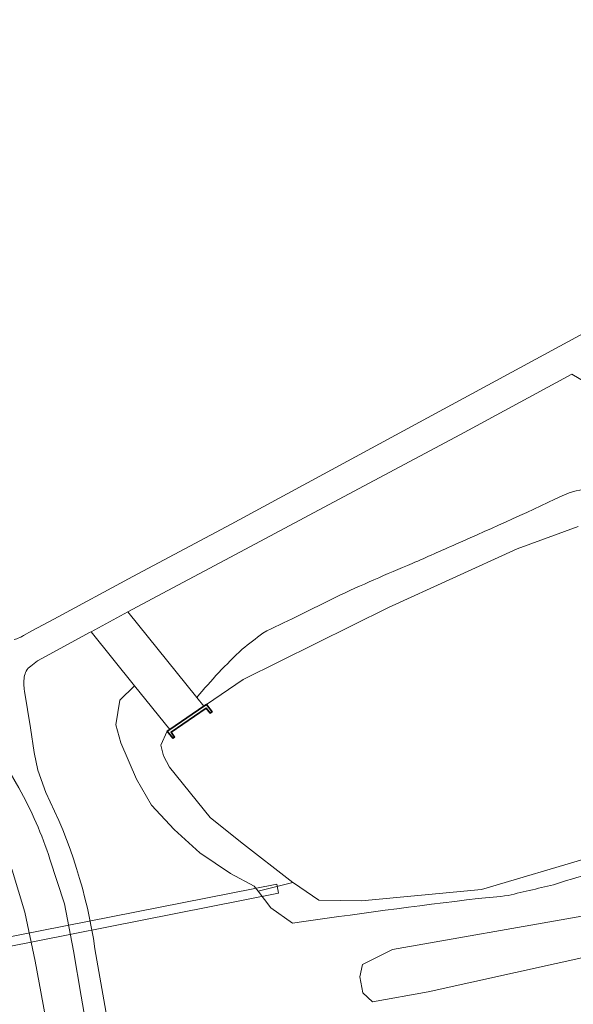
# Model space of a CAD drawing. Header units: metres. Extents: x 237319 to 238937, y 510065 to 511489.
# Tile 9 of 176: x 237863 to 237911, y 510631 to 510716. Entities that reach past the tile are written whole.
import ezdxf

# ---------------------------------------------------------------- set-up
doc = ezdxf.new("R2010")
doc.units = ezdxf.units.M
for name, color, linetype, lineweight in [('B-WE-FV-GELEIDING_WILDRASTER-G', 252, 'Continuous', 18), ('B-WE-GK-KADEMUUR-GV', 252, 'Continuous', 35), ('B-WE-GR-BEPLANTING_CULTUUR_HEESTERS-GV', 252, 'Continuous', 18), ('B-WE-KW-KUNSTWERK_DUIKER-GV', 252, 'Continuous', 18), ('B-WE-OG-TERREIN_BEGROEID-GV', 252, 'Continuous', 18), ('B-WE-OG-TERREIN_OEVER-GV', 252, 'Continuous', 18), ('B-WE-OG-WATER_SLOOT-GV', 252, 'Continuous', 18), ('B-WE-VH-GESLOTENVERHARDING-GV', 252, 'Continuous', 18), ('B-WE-VH-HALFVERHARDING-GV', 252, 'Continuous', 18)]:
    doc.layers.add(name, color=color, linetype=linetype, lineweight=lineweight)

# ---------------------------------------------------------------- blocks, each defined once
blk = doc.blocks.new('bgt-2025')
at = {"layer": 'B-WE-GK-KADEMUUR-GV', "flags": 128}
blk.add_lwpolyline([(237879.592, 510656.651), (237879.369, 510656.5), (237876.424, 510654.5), (237876.202, 510654.349), (237876.69, 510653.741), (237876.834, 510653.833), (237876.531, 510654.27), (237879.557, 510656.34), (237879.895, 510655.898), (237880.061, 510656.016)], close=True, dxfattribs=at)
at = {"layer": 'B-WE-GR-BEPLANTING_CULTUUR_HEESTERS-GV', "flags": 128}
blk.add_lwpolyline([(237895.629, 510635.538), (237893.026, 510634.253), (237892.795, 510633.199), (237893.059, 510631.816), (237893.883, 510631.026), (237898.692, 510631.882), (237917.24, 510635.999), (237930.073, 510638.969), (237930.896, 510639.957), (237930.929, 510641.241), (237929.051, 510641.735), (237911.624, 510638.343)], close=True, dxfattribs=at)
at = {"layer": 'B-WE-KW-KUNSTWERK_DUIKER-GV', "flags": 128}
blk.add_lwpolyline([(237853.272, 510633.973), (237885.8, 510640.387), (237885.646, 510641.171), (237853.118, 510634.757)], close=True, dxfattribs=at)
at = {"layer": 'B-WE-OG-TERREIN_BEGROEID-GV', "flags": 128}
for points in [[(237863.826, 510662.582), (237864.533, 510662.989), (237866.441, 510663.992), (237873.245, 510667.671), (237881.723, 510672.177), (237932.857, 510699.862), (237941.563, 510704.643), (237954.886, 510711.972), (237966.248, 510718.172), (237977.859, 510724.524)], [(237919.568, 510680.063), (237916.042, 510682.155), (237911.08, 510685.106), (237901.465, 510679.894), (237890.541, 510674.079), (237882.951, 510670.011), (237874.463, 510665.503), (237872.814, 510664.615), (237878.764, 510657.249)], [(237771.281, 510601.336), (237799.05, 510610.351), (237800.9, 510604.46), (237826.179, 510612.681), (237827.635, 510608.127), (237843.948, 510613.464), (237861.205, 510619.051), (237862.659, 510618.244), (237867.595, 510619.83), (237867.082, 510621.977), (237866.314, 510626.327), (237865.503, 510630.81), (237864.807, 510634.525), (237863.923, 510638.749), (237862.847, 510642.359), (237860.634, 510647.386), (237858.077, 510651.686), (237855.546, 510655.484), (237852.921, 510659.379), (237850.063, 510663.51), (237847.552, 510667.021), (237845.088, 510670.526), (237845.13, 510670.557), (237837.475, 510680.886)], [(237887.318, 510664.209), (237890.719, 510665.89)], [(237886.984, 510637.795), (237885.141, 510639.137), (237884.03, 510640.568), (237883.7, 510640.994), (237881.658, 510642.09), (237879.005, 510643.87), (237876.811, 510645.864), (237874.842, 510647.971), (237873.542, 510650.21), (237872.191, 510653.33), (237871.783, 510654.879), (237872.121, 510657.027), (237873.391, 510658.262), (237869.644, 510662.909), (237869.558, 510662.863), (237865.701, 510660.768), (237865.03, 510660.398), (237864.433, 510659.948)], [(237863.897, 510657.802), (237864.429, 510654.621), (237864.743, 510652.503), (237865.055, 510650.975), (237865.733, 510649.069)], [(237869.974, 510635.607), (237872.453, 510621.432), (237875.385, 510622.396), (237876.858, 510617.831), (237901.723, 510625.879), (237902.919, 510622.056), (237924.828, 510629.235)]]:
    blk.add_lwpolyline(points, dxfattribs=at)
at = {"layer": 'B-WE-OG-TERREIN_BEGROEID-GV'}
for points in [[(237901.071, 510670.452, 0.00659), (237910.835, 510674.888)], [(237910.835, 510674.888, -0.063397), (237913.341, 510675.249)], [(237897.316, 510668.791, 0.001409), (237901.071, 510670.452)], [(237894.018, 510667.387, -0.003517), (237897.316, 510668.791)], [(237890.719, 510665.89, -0.006808), (237894.018, 510667.387)], [(237884.437, 510662.802, -0.004328), (237887.318, 510664.209)], [(237863.001, 510662.247, 0.071589), (237863.485, 510662.402)], [(237863.485, 510662.402, 0.017393), (237863.826, 510662.582)], [(237882.656, 510661.406, -0.00345), (237884.437, 510662.802)], [(237878.764, 510657.249, -0.031187), (237882.656, 510661.406)], [(237864.057, 510659.528, 0.09329), (237863.88, 510659.001)], [(237864.433, 510659.948, 0.110493), (237864.057, 510659.528)], [(237863.88, 510659.001, 0.075893), (237863.897, 510657.802)], [(237865.733, 510649.069, -0.07957), (237869.974, 510635.607)], [(237913.274, 510642.148, 0.036365), (237909.746, 510641.188)], [(237909.746, 510641.188, -0.004314), (237905.588, 510640.198)], [(237905.588, 510640.198, -0.012689), (237902.991, 510639.927)], [(237902.991, 510639.927, 0.006998), (237886.984, 510637.795)]]:
    blk.add_lwpolyline(points, format="xyb", dxfattribs=at)
at = {"layer": 'B-WE-OG-TERREIN_BEGROEID-GV', "flags": 128}
blk.add_lwpolyline([(237895.629, 510635.538), (237911.624, 510638.343), (237929.051, 510641.735), (237930.929, 510641.241), (237930.896, 510639.957), (237930.073, 510638.969), (237917.24, 510635.999), (237898.692, 510631.882), (237893.883, 510631.026), (237893.059, 510631.816), (237892.795, 510633.199), (237893.026, 510634.253)], close=True, dxfattribs=at)
at = {"layer": 'B-WE-OG-TERREIN_OEVER-GV', "flags": 128}
for points in [[(237878.764, 510657.249), (237879.369, 510656.5), (237879.592, 510656.651), (237882.746, 510658.785), (237895.272, 510665.003), (237906.367, 510670.048), (237911.614, 510671.97)], [(237912.791, 510643.533), (237903.296, 510640.702), (237892.959, 510639.742), (237889.267, 510639.792), (237887.077, 510641.268), (237887.017, 510641.315), (237884.03, 510640.568), (237885.141, 510639.137), (237886.984, 510637.795)], [(237890.719, 510665.89), (237887.318, 510664.209)]]:
    blk.add_lwpolyline(points, dxfattribs=at)
at = {"layer": 'B-WE-OG-TERREIN_OEVER-GV'}
for points in [[(237910.835, 510674.888, -0.00659), (237901.071, 510670.452)], [(237913.341, 510675.249, 0.063397), (237910.835, 510674.888)], [(237901.071, 510670.452, -0.001409), (237897.316, 510668.791)], [(237897.316, 510668.791, 0.003517), (237894.018, 510667.387)], [(237894.018, 510667.387, 0.006808), (237890.719, 510665.89)], [(237887.318, 510664.209, 0.004328), (237884.437, 510662.802)], [(237884.437, 510662.802, 0.00345), (237882.656, 510661.406)], [(237882.656, 510661.406, 0.031187), (237878.764, 510657.249)], [(237909.746, 510641.188, -0.036365), (237913.274, 510642.148)], [(237905.588, 510640.198, 0.004314), (237909.746, 510641.188)], [(237902.991, 510639.927, 0.012689), (237905.588, 510640.198)], [(237886.984, 510637.795, -0.006998), (237902.991, 510639.927)]]:
    blk.add_lwpolyline(points, format="xyb", dxfattribs=at)
at = {"layer": 'B-WE-OG-TERREIN_OEVER-GV', "flags": 128}
blk.add_lwpolyline([(237874.842, 510647.971), (237876.811, 510645.864), (237879.005, 510643.87), (237881.658, 510642.09), (237883.7, 510640.994), (237884.03, 510640.568), (237887.017, 510641.315), (237882.517, 510644.82), (237879.908, 510646.911), (237876.399, 510651.237), (237875.889, 510652.228), (237875.648, 510653.143), (237876.202, 510654.349), (237876.424, 510654.5), (237873.391, 510658.262), (237872.121, 510657.027), (237871.783, 510654.879), (237872.191, 510653.33), (237873.542, 510650.21)], close=True, dxfattribs=at)
at = {"layer": 'B-WE-OG-WATER_SLOOT-GV', "flags": 128}
blk.add_lwpolyline([(237911.614, 510671.97), (237906.367, 510670.048), (237895.272, 510665.003), (237882.746, 510658.785), (237879.592, 510656.651), (237880.061, 510656.016), (237879.895, 510655.898), (237879.557, 510656.34), (237876.531, 510654.27), (237876.834, 510653.833), (237876.69, 510653.741), (237876.202, 510654.349), (237875.648, 510653.143), (237875.889, 510652.228), (237876.399, 510651.237), (237879.908, 510646.911), (237882.517, 510644.82), (237887.017, 510641.315), (237887.077, 510641.268), (237889.267, 510639.792), (237892.959, 510639.742), (237903.296, 510640.702), (237912.791, 510643.533)], dxfattribs=at)
at = {"layer": 'B-WE-VH-GESLOTENVERHARDING-GV', "flags": 128}
for points in [[(237922.12, 510680.827), (237918.606, 510682.653), (237914.644, 510684.944), (237914.608, 510687.021), (237934.155, 510697.704), (237942.859, 510702.504), (237956.104, 510709.772), (237967.689, 510716.125), (237979.067, 510722.347), (237977.859, 510724.524), (237966.248, 510718.172), (237954.886, 510711.972), (237941.563, 510704.643), (237932.857, 510699.862), (237881.723, 510672.177), (237873.245, 510667.671), (237866.441, 510663.992), (237864.533, 510662.989), (237863.826, 510662.582)], [(237864.433, 510659.948), (237865.03, 510660.398), (237865.701, 510660.768), (237869.558, 510662.863), (237869.644, 510662.909), (237872.814, 510664.615), (237874.463, 510665.503), (237882.951, 510670.011), (237890.541, 510674.079), (237901.465, 510679.894), (237911.08, 510685.106), (237916.042, 510682.155), (237919.568, 510680.063)], [(237863.426, 510649.457), (237862.657, 510650.763), (237861.186, 510653.261), (237859.209, 510656.286), (237858.531, 510657.324), (237856.995, 510659.596), (237855.47, 510661.85), (237852.953, 510665.414), (237850.212, 510669.337), (237847.862, 510672.573), (237845.13, 510670.557), (237845.088, 510670.526), (237847.552, 510667.021), (237850.063, 510663.51), (237852.921, 510659.379), (237855.546, 510655.484), (237858.077, 510651.686), (237860.634, 510647.386), (237862.847, 510642.359), (237863.923, 510638.749), (237864.807, 510634.525), (237865.503, 510630.81)], [(237869.544, 510627.211), (237868.778, 510631.519)], [(237865.733, 510649.069), (237865.055, 510650.975), (237864.743, 510652.503), (237864.429, 510654.621), (237863.897, 510657.802)], [(237868.778, 510631.519), (237868.129, 510635.42), (237867.335, 510639.467), (237866.094, 510643.318)], [(237866.094, 510643.318), (237867.335, 510639.467), (237868.129, 510635.42), (237868.778, 510631.519), (237869.544, 510627.211), (237870.352, 510622.466), (237870.774, 510620.88), (237872.453, 510621.432), (237869.974, 510635.607)]]:
    blk.add_lwpolyline(points, dxfattribs=at)
at = {"layer": 'B-WE-VH-GESLOTENVERHARDING-GV'}
for points in [[(237863.485, 510662.402, -0.071589), (237863.001, 510662.247)], [(237863.826, 510662.582, -0.017393), (237863.485, 510662.402)], [(237863.88, 510659.001, -0.09329), (237864.057, 510659.528)], [(237864.057, 510659.528, -0.110493), (237864.433, 510659.948)], [(237863.897, 510657.802, -0.075893), (237863.88, 510659.001)], [(237866.094, 510643.318, 0.046355), (237863.426, 510649.457)], [(237863.426, 510649.457, -0.046355), (237866.094, 510643.318)], [(237869.974, 510635.607, 0.07957), (237865.733, 510649.069)]]:
    blk.add_lwpolyline(points, format="xyb", dxfattribs=at)
at = {"layer": 'B-WE-VH-HALFVERHARDING-GV', "flags": 128}
blk.add_lwpolyline([(237879.369, 510656.5), (237878.764, 510657.249), (237872.814, 510664.615), (237869.644, 510662.909), (237873.391, 510658.262), (237876.424, 510654.5)], close=True, dxfattribs=at)

msp = doc.modelspace()

# ---------------------------------------------------------------- block references
at = {"layer": 'B-WE-FV-GELEIDING_WILDRASTER-G'}
msp.add_blockref('bgt-2025', (0, 0), dxfattribs=at)

doc.saveas('drawing.dxf')
